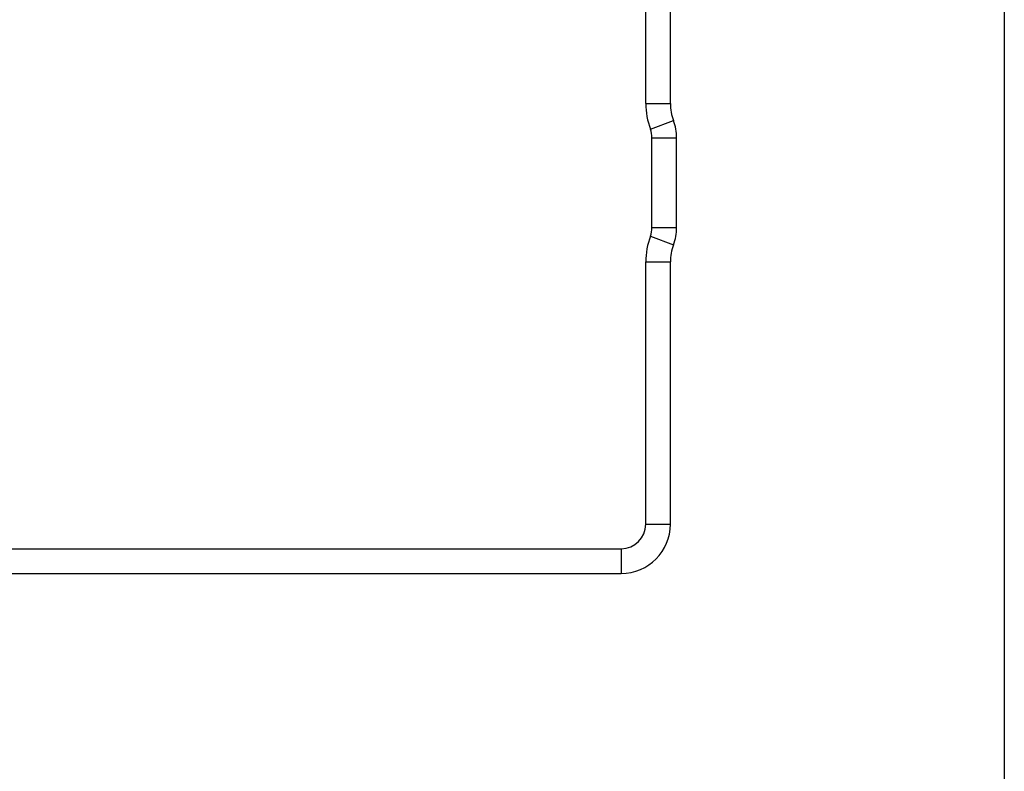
# Model space of a CAD drawing. Header units: millimetres. Extents: x 0 to 338, y -6 to 205.
# Tile 18 of 20: x 298 to 338, y 54 to 85. Entities that reach past the tile are written whole.
import ezdxf

# ---------------------------------------------------------------- set-up
doc = ezdxf.new("R2010")
doc.units = ezdxf.units.MM
doc.header["$LTSCALE"] = 23.1
doc.layers.get('0').update_dxf_attribs({"linetype": 'CONTINUOUS'})
doc.layers.add('10_ALL_CHAMFER', color=7, linetype='CONTINUOUS')

msp = doc.modelspace()

# ---------------------------------------------------------------- linework, layer by layer
msp.add_lwpolyline([(0, 205.1329), (337.5839, 205.1329), (337.5839, 0), (0, 0)], close=True)
at = {"layer": '10_ALL_CHAMFER', "color": 7}
for p, q in [((323.0169, 81.3651), (323.0169, 114.9286)), ((324.0169, 81.3651), (324.0169, 114.9286)), ((323.2669, 76.3206), (323.2669, 79.9732)), ((324.2669, 76.3206), (324.2669, 79.9732)), ((323.0169, 64.2719), (323.0169, 74.9286)), ((324.0169, 64.2719), (324.0169, 74.9286)), ((274.3882, 63.2719), (322.0169, 63.2719)), ((274.3882, 62.2719), (322.0169, 62.2719))]:
    msp.add_line(p, q, dxfattribs=at)
at = {"layer": '10_ALL_CHAMFER', "color": 4}
for p, q in [((323.0169, 81.3651), (324.0169, 81.3651)), ((323.2044, 80.3211), (324.1419, 80.6691)), ((323.2669, 79.9732), (324.2669, 79.9732)), ((323.2669, 76.3206), (324.2669, 76.3206)), ((323.2044, 75.9726), (324.1419, 75.6246)), ((323.0169, 74.9286), (324.0169, 74.9286)), ((323.0169, 64.2719), (324.0169, 64.2719)), ((322.0169, 63.2719), (322.0169, 62.2719))]:
    msp.add_line(p, q, dxfattribs=at)
at = {"layer": '10_ALL_CHAMFER', "color": 7}
for centre, radius, start, end in [((326.0169, 81.3651), 3, 180, 200.36413), ((326.0169, 81.3651), 2, 180, 200.36413), ((322.2669, 79.9732), 2, 0, 20.36413), ((322.2669, 79.9732), 1, 0, 20.36413), ((322.2669, 76.3206), 1, 339.63587, 0), ((322.2669, 76.3206), 2, 339.63587, 0), ((326.0169, 74.9286), 3, 159.63587, 180), ((326.0169, 74.9286), 2, 159.63587, 180), ((322.0169, 64.2719), 2, 270, 0), ((322.0169, 64.2719), 1, 270, 0)]:
    msp.add_arc(centre, radius, start, end, dxfattribs=at)

doc.saveas('drawing.dxf')
